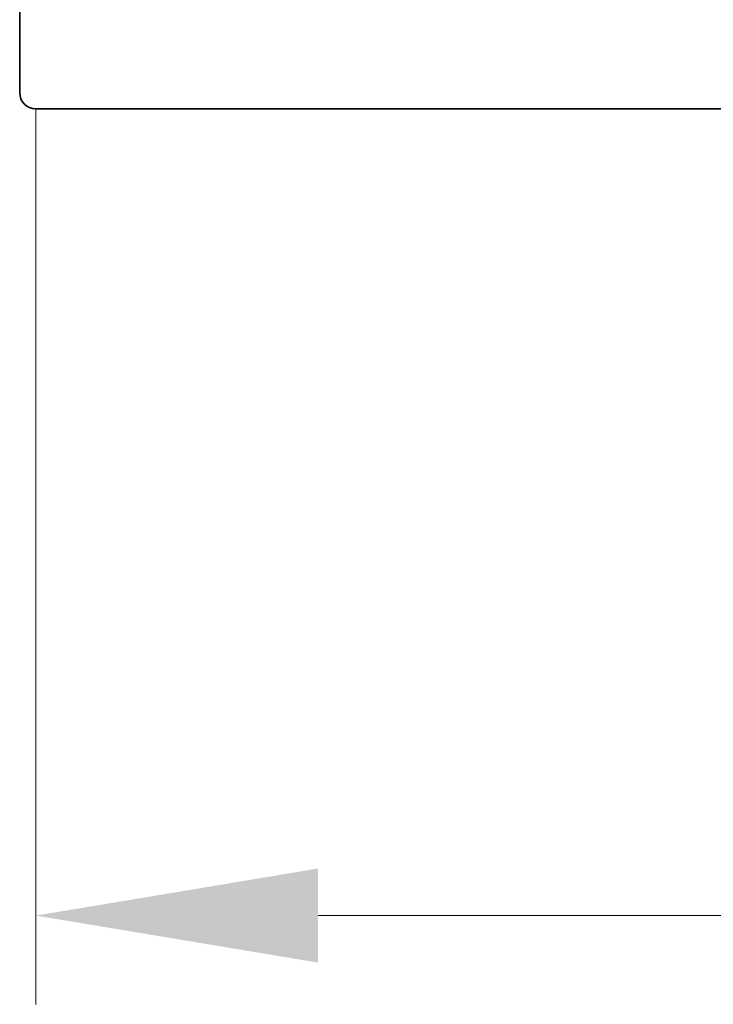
# Model space of a CAD drawing. Header units: millimetres. Extents: x 7 to 415, y 7 to 290.
# Tile 2 of 86: x 55 to 64, y 158 to 170. Entities that reach past the tile are written whole.
import ezdxf

# ---------------------------------------------------------------- set-up
doc = ezdxf.new("R2010")
doc.units = ezdxf.units.MM
doc.layers.add('Bemaßung (ISO)', color=7, linetype='Continuous', lineweight=9)
doc.layers.add('Sichtbar (ISO)', color=7, linetype='Continuous', lineweight=35)
doc.styles.add('MoltoLuce 2_5 mm', font='txt')
doc.dimstyles.new('Standard (MoltoLuce)', dxfattribs={"dimtxt": 2.5, "dimasz": 3.5, "dimexe": 1.1, "dimexo": 0, "dimgap": 0.8, "dimtad": 1, "dimrnd": 1e-08, "dimtxsty": 'MoltoLuce 2_5 mm', "dimcen": 0.09, "dimdle": 10, "dimclrd": 256, "dimclre": 256, "dimclrt": 256, "dimadec": 1, "dimazin": 2, "dimtfac": 0.8, "dimtdec": 3, "dimtmove": 0, "dimatfit": 3, "dimfxl": 1, "dimtolj": 1, "dimlwd": -1, "dimlwe": -1, "dimarcsym": 0})

# ---------------------------------------------------------------- blocks, each defined once
blk = doc.blocks.new('*D13')
at = {"layer": 'Bemaßung (ISO)'}
for p, q in [((55.446, 169.26), (55.446, 158.16)), ((205.046, 169.26), (205.046, 158.16)), ((58.946, 159.26), (201.546, 159.26))]:
    blk.add_line(p, q, dxfattribs=at)
for points in [[(58.946, 159.844), (58.946, 158.677), (55.446, 159.26)], [(201.546, 159.844), (201.546, 158.677), (205.046, 159.26)]]:
    blk.add_solid(points, dxfattribs=at)
at = {"layer": 'Defpoints', "color": 0}
for p in [(55.446, 169.26), (205.046, 169.26), (205.046, 159.26)]:
    blk.add_point(p, dxfattribs=at)
at = {"layer": 'Bemaßung (ISO)', "insert": (126.377, 163.027), "char_height": 2.5, "attachment_point": 1, "style": 'MoltoLuce 2_5 mm'}
blk.add_mtext('\\A1;149,6', dxfattribs=at)

msp = doc.modelspace()

# ---------------------------------------------------------------- linework, layer by layer
at = {"layer": 'Sichtbar (ISO)'}
for p, q in [((55.246, 182.37), (55.246, 169.46)), ((55.446, 169.26), (205.046, 169.26))]:
    msp.add_line(p, q, dxfattribs=at)
msp.add_arc((55.446, 169.46), 0.2, 180, 270, dxfattribs=at)

# ---------------------------------------------------------------- dimensions: what is measured, and where the dimension line sits
at = {"layer": 'Bemaßung (ISO)'}
dim = msp.add_linear_dim(base=(205.046, 159.26), p1=(55.446, 169.26), p2=(205.046, 169.26), angle=180, dimstyle='Standard (MoltoLuce)', override={"dimgap": 0.8, "dimdec": 2, "dimtol": 0, "dimlim": 0, "dimtp": 0, "dimtm": 0, "dimtdec": 3, "dimtofl": 0, "dimatfit": 1}, dxfattribs=at)
dim.commit()
dim.dimension.update_dxf_attribs({"geometry": '*D13', "text_midpoint": (130.246, 159.26), "dimtype": 160})

doc.saveas('drawing.dxf')
